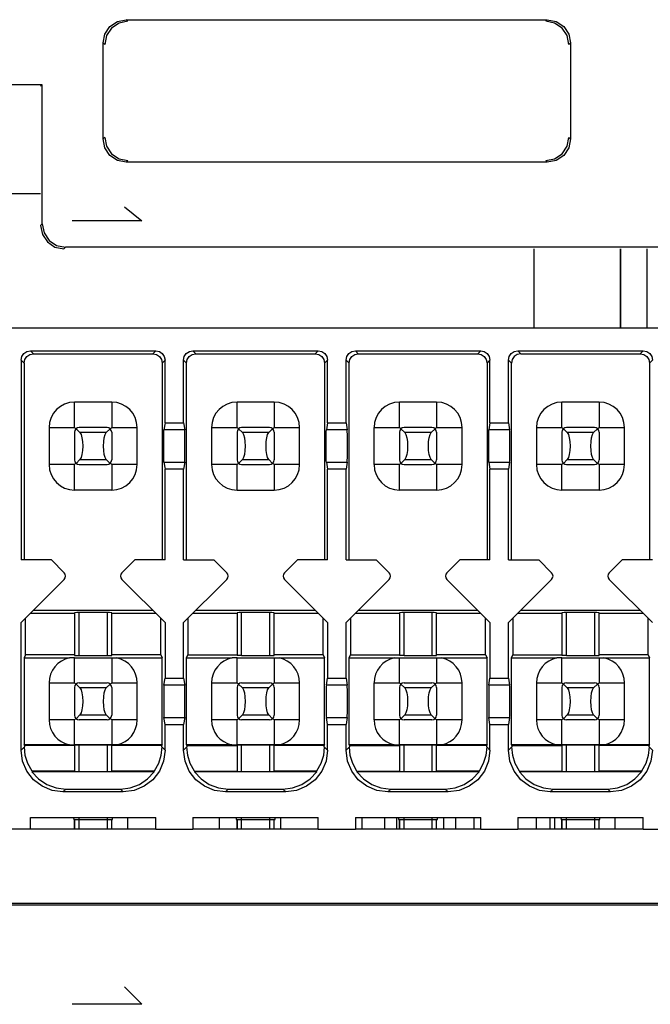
# Model space of a CAD drawing. Extents: x 0 to 1680, y 0 to 1188.
# Tile 38 of 53: x 1290 to 1304, y 1066 to 1088. Entities that reach past the tile are written whole.
import ezdxf

# ---------------------------------------------------------------- set-up
doc = ezdxf.new("R2010")
doc.units = 0
doc.header["$LTSCALE"] = 92.4
doc.layers.get('0').update_dxf_attribs({"linetype": 'CONTINUOUS'})
for name, color, linetype in [('02___PRT_ALL_AXES', 7, 'CONTINUOUS'), ('03___PRT_ALL_CURVES', 7, 'CONTINUOUS'), ('06__ASM_ALL_SURFS', 7, 'CONTINUOUS'), ('ALL_AXIS', 7, 'CONTINUOUS'), ('ALL_FEATURES', 7, 'CONTINUOUS')]:
    doc.layers.add(name, color=color, linetype=linetype)

msp = doc.modelspace()

# ---------------------------------------------------------------- linework, layer by layer
at = {"color": 7, "linetype": 'CONTINUOUS'}
for p, q in [((1291.146, 1070.324), (1291.146, 1070.124)), ((1291.946, 1070.124), (1291.946, 1070.324)), ((1292.296, 1070.124), (1292.296, 1070.374)), ((1294.266, 1070.124), (1294.266, 1070.374)), ((1294.646, 1070.324), (1294.646, 1070.124)), ((1295.446, 1070.124), (1295.446, 1070.324)), ((1295.588, 1070.124), (1295.588, 1070.374)), ((1297.345, 1070.124), (1297.345, 1070.374)), ((1297.834, 1070.124), (1297.834, 1070.374)), ((1298.088, 1070.124), (1298.088, 1070.374)), ((1298.146, 1070.324), (1298.146, 1070.124)), ((1298.946, 1070.124), (1298.946, 1070.324)), ((1299.104, 1070.124), (1299.104, 1070.374)), ((1299.358, 1070.124), (1299.358, 1070.374)), ((1299.758, 1070.124), (1299.758, 1070.374)), ((1301.1, 1070.124), (1301.1, 1070.374)), ((1301.396, 1070.124), (1301.396, 1070.374)), ((1301.496, 1070.124), (1301.496, 1070.374)), ((1301.646, 1070.324), (1301.646, 1070.124)), ((1302.446, 1070.124), (1302.446, 1070.324)), ((1302.796, 1070.124), (1302.796, 1070.374))]:
    msp.add_line(p, q, dxfattribs=at)
at = {"color": 9, "linetype": 'CONTINUOUS'}
for p, q in [((1291.246, 1070.124), (1291.246, 1070.324)), ((1291.846, 1070.324), (1291.846, 1070.124)), ((1294.746, 1070.124), (1294.746, 1070.324)), ((1295.346, 1070.324), (1295.346, 1070.124)), ((1298.246, 1070.124), (1298.246, 1070.324)), ((1298.846, 1070.324), (1298.846, 1070.124)), ((1301.746, 1070.124), (1301.746, 1070.324)), ((1302.346, 1070.324), (1302.346, 1070.124))]:
    msp.add_line(p, q, dxfattribs=at)
at = {"layer": '02___PRT_ALL_AXES', "color": 7, "linetype": 'CONTINUOUS'}
for p, q in [((1292.896, 1070.124), (1290.196, 1070.124)), ((1296.396, 1070.124), (1293.696, 1070.124)), ((1299.896, 1070.124), (1297.196, 1070.124)), ((1303.396, 1070.124), (1300.696, 1070.124))]:
    msp.add_line(p, q, dxfattribs=at)
at = {"layer": '03___PRT_ALL_CURVES', "color": 4, "linetype": 'CONTINUOUS'}
for p, q in [((1292.221, 1083.524), (1292.596, 1083.224)), ((1292.596, 1083.224), (1291.096, 1083.224)), ((1292.221, 1066.724), (1292.596, 1066.349)), ((1292.596, 1066.349), (1291.096, 1066.349))]:
    msp.add_line(p, q, dxfattribs=at)
at = {"layer": '06__ASM_ALL_SURFS', "color": 7, "linetype": 'CONTINUOUS'}
msp.add_line((1290.415, 1083.808), (1285.415, 1083.808), dxfattribs=at)
at = {"layer": 'ALL_AXIS', "color": 7, "linetype": 'CONTINUOUS'}
msp.add_line((1302.91, 1082.624), (1302.91, 1080.924), dxfattribs=at)
at = {"layer": 'ALL_FEATURES', "color": 9, "linetype": 'CONTINUOUS'}
for p, q in [((1292.296, 1087.524), (1292.261, 1087.559)), ((1301.296, 1087.524), (1301.331, 1087.559)), ((1291.796, 1087.024), (1291.761, 1087.059)), ((1301.796, 1087.024), (1301.831, 1087.059)), ((1291.796, 1085.024), (1291.761, 1084.989)), ((1301.796, 1085.024), (1301.831, 1084.989)), ((1292.296, 1084.524), (1292.261, 1084.489)), ((1301.296, 1084.524), (1301.331, 1084.489)), ((1290.415, 1083.124), (1290.45, 1083.159)), ((1290.915, 1082.624), (1290.95, 1082.659)), ((1290.059, 1080.161), (1289.996, 1080.224)), ((1290.196, 1080.424), (1290.259, 1080.361)), ((1292.833, 1080.361), (1292.896, 1080.424)), ((1293.096, 1080.224), (1293.033, 1080.161)), ((1293.559, 1080.161), (1293.496, 1080.224)), ((1293.696, 1080.424), (1293.759, 1080.361)), ((1296.333, 1080.361), (1296.396, 1080.424)), ((1296.596, 1080.224), (1296.533, 1080.161)), ((1297.059, 1080.161), (1296.996, 1080.224)), ((1297.196, 1080.424), (1297.259, 1080.361)), ((1299.833, 1080.361), (1299.896, 1080.424)), ((1300.096, 1080.224), (1300.033, 1080.161)), ((1300.559, 1080.161), (1300.496, 1080.224)), ((1300.696, 1080.424), (1300.759, 1080.361)), ((1303.333, 1080.361), (1303.396, 1080.424)), ((1303.596, 1080.224), (1303.533, 1080.161)), ((1291.146, 1078.774), (1291.146, 1079.322)), ((1291.946, 1079.322), (1291.946, 1078.774)), ((1294.646, 1078.774), (1294.646, 1079.322)), ((1295.446, 1079.322), (1295.446, 1078.774)), ((1298.146, 1078.774), (1298.146, 1079.322)), ((1298.946, 1079.322), (1298.946, 1078.774)), ((1301.646, 1078.774), (1301.646, 1079.322)), ((1302.446, 1079.322), (1302.446, 1078.774)), ((1290.597, 1078.774), (1291.146, 1078.774)), ((1291.946, 1078.774), (1292.494, 1078.774)), ((1294.097, 1078.774), (1294.646, 1078.774)), ((1295.446, 1078.774), (1295.994, 1078.774)), ((1297.597, 1078.774), (1298.146, 1078.774)), ((1298.946, 1078.774), (1299.494, 1078.774)), ((1301.097, 1078.774), (1301.646, 1078.774)), ((1302.446, 1078.774), (1302.994, 1078.774)), ((1291.83, 1078.664), (1291.261, 1078.664)), ((1293.52, 1078.723), (1293.071, 1078.723)), ((1295.33, 1078.664), (1294.761, 1078.664)), ((1297.02, 1078.723), (1296.571, 1078.723)), ((1298.83, 1078.664), (1298.261, 1078.664)), ((1300.52, 1078.723), (1300.071, 1078.723)), ((1302.33, 1078.664), (1301.761, 1078.664)), ((1291.146, 1077.974), (1290.597, 1077.974)), ((1291.146, 1077.425), (1291.146, 1077.974)), ((1291.261, 1078.084), (1291.83, 1078.084)), ((1291.946, 1077.974), (1291.946, 1077.425)), ((1292.494, 1077.974), (1291.946, 1077.974)), ((1293.071, 1078.024), (1293.52, 1078.024)), ((1294.646, 1077.974), (1294.097, 1077.974)), ((1294.646, 1077.425), (1294.646, 1077.974)), ((1294.761, 1078.084), (1295.33, 1078.084)), ((1295.446, 1077.974), (1295.446, 1077.425)), ((1295.994, 1077.974), (1295.446, 1077.974)), ((1296.571, 1078.024), (1297.02, 1078.024)), ((1298.146, 1077.974), (1297.597, 1077.974)), ((1298.146, 1077.425), (1298.146, 1077.974)), ((1298.261, 1078.084), (1298.83, 1078.084)), ((1298.946, 1077.974), (1298.946, 1077.425)), ((1299.494, 1077.974), (1298.946, 1077.974)), ((1300.071, 1078.024), (1300.52, 1078.024)), ((1301.646, 1077.974), (1301.097, 1077.974)), ((1301.646, 1077.425), (1301.646, 1077.974)), ((1301.761, 1078.084), (1302.33, 1078.084)), ((1302.446, 1077.974), (1302.446, 1077.425)), ((1302.994, 1077.974), (1302.446, 1077.974)), ((1291.246, 1073.862), (1291.246, 1074.786)), ((1291.846, 1074.786), (1291.846, 1073.862)), ((1294.746, 1073.862), (1294.746, 1074.786)), ((1295.346, 1074.786), (1295.346, 1073.862)), ((1298.246, 1073.862), (1298.246, 1074.786)), ((1298.846, 1074.786), (1298.846, 1073.862)), ((1301.746, 1073.862), (1301.746, 1074.786)), ((1302.346, 1074.786), (1302.346, 1073.862)), ((1291.146, 1073.274), (1291.146, 1073.812)), ((1291.946, 1073.812), (1291.946, 1073.274)), ((1294.646, 1073.274), (1294.646, 1073.812)), ((1295.446, 1073.812), (1295.446, 1073.274)), ((1298.146, 1073.274), (1298.146, 1073.812)), ((1298.946, 1073.812), (1298.946, 1073.274)), ((1301.646, 1073.274), (1301.646, 1073.812)), ((1302.446, 1073.812), (1302.446, 1073.274)), ((1290.597, 1073.274), (1291.146, 1073.274)), ((1291.946, 1073.274), (1292.494, 1073.274)), ((1293.52, 1073.223), (1293.071, 1073.223)), ((1294.097, 1073.274), (1294.646, 1073.274)), ((1295.446, 1073.274), (1295.994, 1073.274)), ((1297.02, 1073.223), (1296.571, 1073.223)), ((1297.597, 1073.274), (1298.146, 1073.274)), ((1298.946, 1073.274), (1299.494, 1073.274)), ((1300.52, 1073.223), (1300.071, 1073.223)), ((1301.097, 1073.274), (1301.646, 1073.274)), ((1302.446, 1073.274), (1302.994, 1073.274)), ((1291.83, 1073.164), (1291.261, 1073.164)), ((1295.33, 1073.164), (1294.761, 1073.164)), ((1298.83, 1073.164), (1298.261, 1073.164)), ((1302.33, 1073.164), (1301.761, 1073.164)), ((1291.146, 1072.474), (1290.597, 1072.474)), ((1291.146, 1071.937), (1291.146, 1072.474)), ((1291.261, 1072.584), (1291.83, 1072.584)), ((1291.946, 1072.474), (1291.946, 1071.937)), ((1292.494, 1072.474), (1291.946, 1072.474)), ((1293.071, 1072.524), (1293.52, 1072.524)), ((1294.646, 1072.474), (1294.097, 1072.474)), ((1294.646, 1071.937), (1294.646, 1072.474)), ((1294.761, 1072.584), (1295.33, 1072.584)), ((1295.446, 1072.474), (1295.446, 1071.937)), ((1295.994, 1072.474), (1295.446, 1072.474)), ((1296.571, 1072.524), (1297.02, 1072.524)), ((1298.146, 1072.474), (1297.597, 1072.474)), ((1298.146, 1071.937), (1298.146, 1072.474)), ((1298.261, 1072.584), (1298.83, 1072.584)), ((1298.946, 1072.474), (1298.946, 1071.937)), ((1299.494, 1072.474), (1298.946, 1072.474)), ((1300.071, 1072.524), (1300.52, 1072.524)), ((1301.646, 1072.474), (1301.097, 1072.474)), ((1301.646, 1071.937), (1301.646, 1072.474)), ((1301.761, 1072.584), (1302.33, 1072.584)), ((1302.446, 1072.474), (1302.446, 1071.937)), ((1302.994, 1072.474), (1302.446, 1072.474)), ((1289.996, 1071.824), (1290.066, 1071.894)), ((1291.246, 1071.367), (1291.246, 1071.931)), ((1291.846, 1071.931), (1291.846, 1071.367)), ((1293.026, 1071.894), (1293.096, 1071.824)), ((1293.496, 1071.824), (1293.566, 1071.894)), ((1294.746, 1071.367), (1294.746, 1071.931)), ((1295.346, 1071.931), (1295.346, 1071.367)), ((1296.526, 1071.894), (1296.596, 1071.824)), ((1296.996, 1071.824), (1297.066, 1071.894)), ((1298.246, 1071.367), (1298.246, 1071.931)), ((1298.846, 1071.931), (1298.846, 1071.367)), ((1300.026, 1071.894), (1300.096, 1071.824)), ((1300.496, 1071.824), (1300.566, 1071.894)), ((1301.746, 1071.367), (1301.746, 1071.931)), ((1302.346, 1071.931), (1302.346, 1071.367)), ((1303.526, 1071.894), (1303.596, 1071.824)), ((1290.958, 1070.986), (1290.896, 1070.924)), ((1292.196, 1070.924), (1292.134, 1070.986)), ((1294.458, 1070.986), (1294.396, 1070.924)), ((1295.696, 1070.924), (1295.634, 1070.986)), ((1297.958, 1070.986), (1297.896, 1070.924)), ((1299.196, 1070.924), (1299.134, 1070.986)), ((1301.458, 1070.986), (1301.396, 1070.924)), ((1302.696, 1070.924), (1302.634, 1070.986)), ((1291.246, 1070.324), (1291.246, 1070.374)), ((1291.846, 1070.374), (1291.846, 1070.324)), ((1294.746, 1070.324), (1294.746, 1070.374)), ((1295.346, 1070.374), (1295.346, 1070.324)), ((1298.246, 1070.324), (1298.246, 1070.374)), ((1298.846, 1070.374), (1298.846, 1070.324)), ((1301.746, 1070.324), (1301.746, 1070.374)), ((1302.346, 1070.374), (1302.346, 1070.324))]:
    msp.add_line(p, q, dxfattribs=at)
at = {"layer": 'ALL_FEATURES', "color": 7, "linetype": 'CONTINUOUS'}
for p, q in [((1292.261, 1087.559), (1301.331, 1087.559)), ((1291.761, 1084.989), (1291.761, 1087.059)), ((1301.831, 1087.059), (1301.831, 1084.989)), ((1290.45, 1086.159), (1285.38, 1086.159)), ((1290.45, 1086.159), (1290.415, 1086.124)), ((1290.45, 1083.159), (1290.45, 1086.159)), ((1301.331, 1084.489), (1292.261, 1084.489)), ((1341.38, 1082.659), (1290.95, 1082.659)), ((1301.046, 1080.924), (1301.046, 1082.624)), ((1302.91, 1080.924), (1302.91, 1082.624)), ((1303.486, 1080.924), (1303.486, 1082.624)), ((1286.296, 1080.924), (1345.796, 1080.924)), ((1289.996, 1080.224), (1289.996, 1075.924)), ((1290.196, 1080.424), (1292.896, 1080.424)), ((1290.259, 1080.361), (1292.833, 1080.361)), ((1293.096, 1078.874), (1293.096, 1080.224)), ((1293.496, 1078.874), (1293.496, 1080.224)), ((1293.696, 1080.424), (1296.396, 1080.424)), ((1293.759, 1080.361), (1296.333, 1080.361)), ((1296.596, 1078.874), (1296.596, 1080.224)), ((1296.996, 1078.874), (1296.996, 1080.224)), ((1297.196, 1080.424), (1299.896, 1080.424)), ((1297.259, 1080.361), (1299.833, 1080.361)), ((1300.096, 1078.874), (1300.096, 1080.224)), ((1300.496, 1078.874), (1300.496, 1080.224)), ((1300.696, 1080.424), (1303.396, 1080.424)), ((1300.759, 1080.361), (1303.333, 1080.361)), ((1290.059, 1080.161), (1290.059, 1075.924)), ((1293.033, 1080.161), (1293.033, 1075.924)), ((1293.559, 1075.924), (1293.559, 1080.161)), ((1296.533, 1080.161), (1296.533, 1075.924)), ((1297.059, 1075.924), (1297.059, 1080.161)), ((1300.033, 1080.161), (1300.033, 1075.924)), ((1300.559, 1075.924), (1300.559, 1080.161)), ((1303.533, 1080.161), (1303.533, 1075.924)), ((1291.946, 1079.322), (1291.146, 1079.322)), ((1295.446, 1079.322), (1294.646, 1079.322)), ((1298.946, 1079.322), (1298.146, 1079.322)), ((1302.446, 1079.322), (1301.646, 1079.322)), ((1290.597, 1078.774), (1290.597, 1077.974)), ((1291.175, 1078.745), (1291.146, 1078.774)), ((1291.178, 1078.747), (1291.261, 1078.664)), ((1291.846, 1078.774), (1291.246, 1078.774)), ((1291.914, 1078.747), (1291.83, 1078.664)), ((1291.917, 1078.745), (1291.946, 1078.774)), ((1292.494, 1077.974), (1292.494, 1078.774)), ((1293.096, 1078.874), (1293.071, 1078.723)), ((1293.096, 1078.874), (1293.496, 1078.874)), ((1293.496, 1078.874), (1293.52, 1078.723)), ((1294.097, 1078.774), (1294.097, 1077.974)), ((1294.675, 1078.745), (1294.646, 1078.774)), ((1294.678, 1078.747), (1294.761, 1078.664)), ((1295.346, 1078.774), (1294.746, 1078.774)), ((1295.414, 1078.747), (1295.33, 1078.664)), ((1295.417, 1078.745), (1295.446, 1078.774)), ((1295.994, 1077.974), (1295.994, 1078.774)), ((1296.596, 1078.874), (1296.571, 1078.723)), ((1296.596, 1078.874), (1296.996, 1078.874)), ((1296.996, 1078.874), (1297.02, 1078.723)), ((1297.597, 1078.774), (1297.597, 1077.974)), ((1298.175, 1078.745), (1298.146, 1078.774)), ((1298.178, 1078.747), (1298.261, 1078.664)), ((1298.846, 1078.774), (1298.246, 1078.774)), ((1298.914, 1078.747), (1298.83, 1078.664)), ((1298.917, 1078.745), (1298.946, 1078.774)), ((1299.494, 1077.974), (1299.494, 1078.774)), ((1300.096, 1078.874), (1300.071, 1078.723)), ((1300.096, 1078.874), (1300.496, 1078.874)), ((1300.496, 1078.874), (1300.52, 1078.723)), ((1301.097, 1078.774), (1301.097, 1077.974)), ((1301.675, 1078.745), (1301.646, 1078.774)), ((1301.678, 1078.747), (1301.761, 1078.664)), ((1302.346, 1078.774), (1301.746, 1078.774)), ((1302.414, 1078.747), (1302.33, 1078.664)), ((1302.417, 1078.745), (1302.446, 1078.774)), ((1302.994, 1077.974), (1302.994, 1078.774)), ((1291.146, 1078.674), (1291.146, 1078.074)), ((1291.946, 1078.674), (1291.946, 1078.074)), ((1294.646, 1078.674), (1294.646, 1078.074)), ((1295.446, 1078.674), (1295.446, 1078.074)), ((1298.146, 1078.674), (1298.146, 1078.074)), ((1298.946, 1078.674), (1298.946, 1078.074)), ((1301.646, 1078.674), (1301.646, 1078.074)), ((1302.446, 1078.674), (1302.446, 1078.074)), ((1291.146, 1077.974), (1291.175, 1078.003)), ((1291.261, 1078.084), (1291.178, 1078.001)), ((1291.246, 1077.974), (1291.846, 1077.974)), ((1291.914, 1078.001), (1291.83, 1078.084)), ((1291.946, 1077.974), (1291.917, 1078.003)), ((1293.071, 1078.024), (1293.096, 1077.874)), ((1293.52, 1078.024), (1293.496, 1077.874)), ((1294.646, 1077.974), (1294.675, 1078.003)), ((1294.761, 1078.084), (1294.678, 1078.001)), ((1294.746, 1077.974), (1295.346, 1077.974)), ((1295.414, 1078.001), (1295.33, 1078.084)), ((1295.446, 1077.974), (1295.417, 1078.003)), ((1296.571, 1078.024), (1296.596, 1077.874)), ((1297.02, 1078.024), (1296.996, 1077.874)), ((1298.146, 1077.974), (1298.175, 1078.003)), ((1298.261, 1078.084), (1298.178, 1078.001)), ((1298.246, 1077.974), (1298.846, 1077.974)), ((1298.914, 1078.001), (1298.83, 1078.084)), ((1298.946, 1077.974), (1298.917, 1078.003)), ((1300.071, 1078.024), (1300.096, 1077.874)), ((1300.52, 1078.024), (1300.496, 1077.874)), ((1301.646, 1077.974), (1301.675, 1078.003)), ((1301.761, 1078.084), (1301.678, 1078.001)), ((1301.746, 1077.974), (1302.346, 1077.974)), ((1302.414, 1078.001), (1302.33, 1078.084)), ((1302.446, 1077.974), (1302.417, 1078.003)), ((1293.096, 1075.924), (1293.096, 1077.874)), ((1293.496, 1077.874), (1293.096, 1077.874)), ((1293.496, 1075.924), (1293.496, 1077.874)), ((1296.596, 1075.924), (1296.596, 1077.874)), ((1296.996, 1077.874), (1296.596, 1077.874)), ((1296.996, 1075.924), (1296.996, 1077.874)), ((1300.096, 1075.924), (1300.096, 1077.874)), ((1300.496, 1077.874), (1300.096, 1077.874)), ((1300.496, 1075.924), (1300.496, 1077.874)), ((1291.946, 1077.425), (1291.146, 1077.425)), ((1294.646, 1077.425), (1295.446, 1077.425)), ((1298.946, 1077.425), (1298.146, 1077.425)), ((1302.446, 1077.425), (1301.646, 1077.425)), ((1290.646, 1075.924), (1289.996, 1075.924)), ((1290.925, 1075.645), (1290.646, 1075.924)), ((1292.446, 1075.924), (1292.167, 1075.645)), ((1293.096, 1075.924), (1292.446, 1075.924)), ((1293.496, 1075.924), (1294.146, 1075.924)), ((1294.425, 1075.645), (1294.146, 1075.924)), ((1295.946, 1075.924), (1295.667, 1075.645)), ((1296.596, 1075.924), (1295.946, 1075.924)), ((1296.996, 1075.924), (1297.646, 1075.924)), ((1297.925, 1075.645), (1297.646, 1075.924)), ((1299.446, 1075.924), (1299.167, 1075.645)), ((1300.096, 1075.924), (1299.446, 1075.924)), ((1300.496, 1075.924), (1301.146, 1075.924)), ((1301.425, 1075.645), (1301.146, 1075.924)), ((1302.946, 1075.924), (1302.667, 1075.645)), ((1303.596, 1075.924), (1302.946, 1075.924)), ((1289.996, 1074.574), (1290.925, 1075.503)), ((1292.167, 1075.503), (1293.096, 1074.574)), ((1293.496, 1074.574), (1294.425, 1075.503)), ((1295.667, 1075.503), (1296.596, 1074.574)), ((1296.996, 1074.574), (1297.925, 1075.503)), ((1299.167, 1075.503), (1300.096, 1074.574)), ((1300.496, 1074.574), (1301.425, 1075.503)), ((1302.667, 1075.503), (1303.596, 1074.574)), ((1290.196, 1074.774), (1291.146, 1074.774)), ((1290.258, 1074.836), (1292.834, 1074.836)), ((1291.146, 1074.784), (1291.146, 1073.863)), ((1291.846, 1074.786), (1291.246, 1074.786)), ((1291.946, 1073.863), (1291.946, 1074.784)), ((1291.946, 1074.774), (1292.896, 1074.774)), ((1293.696, 1074.774), (1294.646, 1074.774)), ((1293.758, 1074.836), (1296.334, 1074.836)), ((1294.646, 1074.784), (1294.646, 1073.863)), ((1295.346, 1074.786), (1294.746, 1074.786)), ((1295.446, 1073.863), (1295.446, 1074.784)), ((1295.446, 1074.774), (1296.396, 1074.774)), ((1297.196, 1074.774), (1298.146, 1074.774)), ((1297.258, 1074.836), (1299.834, 1074.836)), ((1298.146, 1074.784), (1298.146, 1073.863)), ((1298.846, 1074.786), (1298.246, 1074.786)), ((1298.946, 1073.863), (1298.946, 1074.784)), ((1298.946, 1074.774), (1299.896, 1074.774)), ((1300.696, 1074.774), (1301.646, 1074.774)), ((1300.758, 1074.836), (1303.334, 1074.836)), ((1301.646, 1074.784), (1301.646, 1073.863)), ((1302.346, 1074.786), (1301.746, 1074.786)), ((1302.446, 1073.863), (1302.446, 1074.784)), ((1302.446, 1074.774), (1303.396, 1074.774)), ((1289.996, 1071.824), (1289.996, 1074.574)), ((1290.09, 1073.874), (1290.09, 1074.668)), ((1293.002, 1073.874), (1293.002, 1074.668)), ((1293.096, 1074.574), (1293.096, 1073.374)), ((1293.496, 1073.374), (1293.496, 1074.574)), ((1293.59, 1074.668), (1293.59, 1073.874)), ((1296.502, 1073.874), (1296.502, 1074.668)), ((1296.596, 1074.574), (1296.596, 1073.374)), ((1296.996, 1073.374), (1296.996, 1074.574)), ((1297.09, 1074.668), (1297.09, 1073.874)), ((1300.002, 1073.874), (1300.002, 1074.668)), ((1300.096, 1074.574), (1300.096, 1073.374)), ((1300.496, 1073.374), (1300.496, 1074.574)), ((1300.59, 1074.668), (1300.59, 1073.874)), ((1303.502, 1073.874), (1303.502, 1074.668)), ((1290.09, 1073.874), (1290.059, 1073.812)), ((1291.146, 1073.874), (1290.09, 1073.874)), ((1291.246, 1073.862), (1291.846, 1073.862)), ((1293.002, 1073.874), (1291.946, 1073.874)), ((1293.002, 1073.874), (1293.033, 1073.812)), ((1293.559, 1073.812), (1293.59, 1073.874)), ((1293.59, 1073.874), (1294.646, 1073.874)), ((1294.746, 1073.862), (1295.346, 1073.862)), ((1296.502, 1073.874), (1295.446, 1073.874)), ((1296.502, 1073.874), (1296.533, 1073.812)), ((1297.059, 1073.812), (1297.09, 1073.874)), ((1297.09, 1073.874), (1298.146, 1073.874)), ((1298.246, 1073.862), (1298.846, 1073.862)), ((1300.002, 1073.874), (1298.946, 1073.874)), ((1300.002, 1073.874), (1300.033, 1073.812)), ((1300.559, 1073.812), (1300.59, 1073.874)), ((1300.59, 1073.874), (1301.646, 1073.874)), ((1301.746, 1073.862), (1302.346, 1073.862)), ((1303.502, 1073.874), (1302.446, 1073.874)), ((1303.502, 1073.874), (1303.533, 1073.812)), ((1290.059, 1073.812), (1290.059, 1071.937)), ((1290.059, 1073.812), (1291.039, 1073.812)), ((1291.146, 1073.812), (1291.039, 1073.812)), ((1291.146, 1073.812), (1291.946, 1073.812)), ((1291.946, 1073.812), (1292.052, 1073.812)), ((1292.052, 1073.812), (1293.033, 1073.812)), ((1293.033, 1071.937), (1293.033, 1073.812)), ((1293.559, 1071.937), (1293.559, 1073.812)), ((1293.559, 1073.812), (1294.539, 1073.812)), ((1294.646, 1073.812), (1294.539, 1073.812)), ((1294.646, 1073.812), (1295.446, 1073.812)), ((1295.446, 1073.812), (1295.552, 1073.812)), ((1295.552, 1073.812), (1296.533, 1073.812)), ((1296.533, 1071.937), (1296.533, 1073.812)), ((1297.059, 1071.937), (1297.059, 1073.812)), ((1297.059, 1073.812), (1298.039, 1073.812)), ((1298.039, 1073.812), (1298.146, 1073.812)), ((1298.146, 1073.812), (1298.946, 1073.812)), ((1298.946, 1073.812), (1299.052, 1073.812)), ((1299.052, 1073.812), (1300.033, 1073.812)), ((1300.033, 1071.937), (1300.033, 1073.812)), ((1300.559, 1071.937), (1300.559, 1073.812)), ((1300.559, 1073.812), (1301.539, 1073.812)), ((1301.646, 1073.812), (1301.539, 1073.812)), ((1301.646, 1073.812), (1302.446, 1073.812)), ((1302.446, 1073.812), (1302.552, 1073.812)), ((1302.552, 1073.812), (1303.533, 1073.812)), ((1303.533, 1071.937), (1303.533, 1073.812)), ((1290.597, 1073.274), (1290.597, 1072.474)), ((1291.175, 1073.245), (1291.146, 1073.274)), ((1291.178, 1073.247), (1291.261, 1073.164)), ((1291.246, 1073.274), (1291.846, 1073.274)), ((1291.914, 1073.247), (1291.83, 1073.164)), ((1291.917, 1073.245), (1291.946, 1073.274)), ((1292.494, 1072.474), (1292.494, 1073.274)), ((1293.071, 1073.223), (1293.096, 1073.374)), ((1293.096, 1073.374), (1293.496, 1073.374)), ((1293.496, 1073.374), (1293.52, 1073.223)), ((1294.097, 1073.274), (1294.097, 1072.474)), ((1294.646, 1073.274), (1294.675, 1073.245)), ((1294.678, 1073.247), (1294.761, 1073.164)), ((1294.746, 1073.274), (1295.346, 1073.274)), ((1295.414, 1073.247), (1295.33, 1073.164)), ((1295.417, 1073.245), (1295.446, 1073.274)), ((1295.994, 1072.474), (1295.994, 1073.274)), ((1296.571, 1073.223), (1296.596, 1073.374)), ((1296.596, 1073.374), (1296.996, 1073.374)), ((1296.996, 1073.374), (1297.02, 1073.223)), ((1297.597, 1073.274), (1297.597, 1072.474)), ((1298.146, 1073.274), (1298.175, 1073.245)), ((1298.178, 1073.247), (1298.261, 1073.164)), ((1298.246, 1073.274), (1298.846, 1073.274)), ((1298.914, 1073.247), (1298.83, 1073.164)), ((1298.917, 1073.245), (1298.946, 1073.274)), ((1299.494, 1072.474), (1299.494, 1073.274)), ((1300.071, 1073.223), (1300.096, 1073.374)), ((1300.096, 1073.374), (1300.496, 1073.374)), ((1300.496, 1073.374), (1300.52, 1073.223)), ((1301.097, 1073.274), (1301.097, 1072.474)), ((1301.646, 1073.274), (1301.675, 1073.245)), ((1301.678, 1073.247), (1301.761, 1073.164)), ((1301.746, 1073.274), (1302.346, 1073.274)), ((1302.414, 1073.247), (1302.33, 1073.164)), ((1302.417, 1073.245), (1302.446, 1073.274)), ((1302.994, 1072.474), (1302.994, 1073.274)), ((1291.146, 1073.174), (1291.146, 1072.574)), ((1291.946, 1073.174), (1291.946, 1072.574)), ((1294.646, 1073.174), (1294.646, 1072.574)), ((1295.446, 1073.174), (1295.446, 1072.574)), ((1298.146, 1073.174), (1298.146, 1072.574)), ((1298.946, 1073.174), (1298.946, 1072.574)), ((1301.646, 1073.174), (1301.646, 1072.574)), ((1302.446, 1073.174), (1302.446, 1072.574)), ((1291.146, 1072.474), (1291.175, 1072.503)), ((1291.261, 1072.584), (1291.178, 1072.501)), ((1291.846, 1072.474), (1291.246, 1072.474)), ((1291.914, 1072.501), (1291.83, 1072.584)), ((1291.917, 1072.503), (1291.946, 1072.474)), ((1293.096, 1072.374), (1293.071, 1072.524)), ((1293.096, 1071.824), (1293.096, 1072.374)), ((1293.096, 1072.374), (1293.496, 1072.374)), ((1293.52, 1072.524), (1293.496, 1072.374)), ((1293.496, 1071.824), (1293.496, 1072.374)), ((1294.646, 1072.474), (1294.675, 1072.503)), ((1294.761, 1072.584), (1294.678, 1072.501)), ((1295.346, 1072.474), (1294.746, 1072.474)), ((1295.414, 1072.501), (1295.33, 1072.584)), ((1295.417, 1072.503), (1295.446, 1072.474)), ((1296.596, 1072.374), (1296.571, 1072.524)), ((1296.596, 1071.824), (1296.596, 1072.374)), ((1296.596, 1072.374), (1296.996, 1072.374)), ((1297.02, 1072.524), (1296.996, 1072.374)), ((1296.996, 1071.824), (1296.996, 1072.374)), ((1298.146, 1072.474), (1298.175, 1072.503)), ((1298.261, 1072.584), (1298.178, 1072.501)), ((1298.846, 1072.474), (1298.246, 1072.474)), ((1298.914, 1072.501), (1298.83, 1072.584)), ((1298.917, 1072.503), (1298.946, 1072.474)), ((1300.096, 1072.374), (1300.071, 1072.524)), ((1300.096, 1071.824), (1300.096, 1072.374)), ((1300.096, 1072.374), (1300.496, 1072.374)), ((1300.52, 1072.524), (1300.496, 1072.374)), ((1300.496, 1071.824), (1300.496, 1072.374)), ((1301.646, 1072.474), (1301.675, 1072.503)), ((1301.761, 1072.584), (1301.678, 1072.501)), ((1302.346, 1072.474), (1301.746, 1072.474)), ((1302.414, 1072.501), (1302.33, 1072.584)), ((1302.417, 1072.503), (1302.446, 1072.474)), ((1290.066, 1071.924), (1290.059, 1071.937)), ((1291.034, 1071.937), (1290.059, 1071.937)), ((1290.066, 1071.924), (1290.066, 1071.894)), ((1291.146, 1071.924), (1290.066, 1071.924)), ((1291.034, 1071.937), (1291.146, 1071.937)), ((1291.946, 1071.937), (1291.146, 1071.937)), ((1291.146, 1071.929), (1291.146, 1071.369)), ((1291.846, 1071.931), (1291.246, 1071.931)), ((1292.058, 1071.937), (1291.946, 1071.937)), ((1291.946, 1071.369), (1291.946, 1071.929)), ((1293.026, 1071.924), (1291.946, 1071.924)), ((1293.033, 1071.937), (1292.058, 1071.937)), ((1293.033, 1071.937), (1293.026, 1071.924)), ((1293.026, 1071.894), (1293.026, 1071.924)), ((1293.566, 1071.924), (1293.559, 1071.937)), ((1294.534, 1071.937), (1293.559, 1071.937)), ((1293.566, 1071.924), (1293.566, 1071.894)), ((1293.566, 1071.924), (1294.646, 1071.924)), ((1294.534, 1071.937), (1294.646, 1071.937)), ((1295.446, 1071.937), (1294.646, 1071.937)), ((1294.646, 1071.929), (1294.646, 1071.369)), ((1295.346, 1071.931), (1294.746, 1071.931)), ((1295.558, 1071.937), (1295.446, 1071.937)), ((1295.446, 1071.369), (1295.446, 1071.929)), ((1296.526, 1071.924), (1295.446, 1071.924)), ((1296.533, 1071.937), (1295.558, 1071.937)), ((1296.533, 1071.937), (1296.526, 1071.924)), ((1296.526, 1071.894), (1296.526, 1071.924)), ((1297.066, 1071.924), (1297.059, 1071.937)), ((1298.034, 1071.937), (1297.059, 1071.937)), ((1297.066, 1071.924), (1297.066, 1071.894)), ((1297.066, 1071.924), (1298.146, 1071.924)), ((1298.034, 1071.937), (1298.146, 1071.937)), ((1298.946, 1071.937), (1298.146, 1071.937)), ((1298.146, 1071.929), (1298.146, 1071.369)), ((1298.846, 1071.931), (1298.246, 1071.931)), ((1299.058, 1071.937), (1298.946, 1071.937)), ((1298.946, 1071.369), (1298.946, 1071.929)), ((1300.026, 1071.924), (1298.946, 1071.924)), ((1300.033, 1071.937), (1299.058, 1071.937)), ((1300.033, 1071.937), (1300.026, 1071.924)), ((1300.026, 1071.894), (1300.026, 1071.924)), ((1300.566, 1071.924), (1300.559, 1071.937)), ((1301.534, 1071.937), (1300.559, 1071.937)), ((1300.566, 1071.924), (1300.566, 1071.894)), ((1300.566, 1071.924), (1301.646, 1071.924)), ((1301.646, 1071.937), (1301.534, 1071.937)), ((1302.446, 1071.937), (1301.646, 1071.937)), ((1301.646, 1071.929), (1301.646, 1071.369)), ((1302.346, 1071.931), (1301.746, 1071.931)), ((1302.558, 1071.937), (1302.446, 1071.937)), ((1302.446, 1071.369), (1302.446, 1071.929)), ((1303.526, 1071.924), (1302.446, 1071.924)), ((1303.533, 1071.937), (1302.558, 1071.937)), ((1303.533, 1071.937), (1303.526, 1071.924)), ((1303.526, 1071.894), (1303.526, 1071.924)), ((1292.863, 1071.358), (1290.229, 1071.358)), ((1290.23, 1071.374), (1290.23, 1071.358)), ((1291.146, 1071.374), (1290.23, 1071.374)), ((1291.246, 1071.367), (1291.846, 1071.367)), ((1292.861, 1071.374), (1291.946, 1071.374)), ((1292.863, 1071.358), (1292.861, 1071.374)), ((1296.363, 1071.358), (1293.729, 1071.358)), ((1293.73, 1071.374), (1293.73, 1071.358)), ((1293.731, 1071.374), (1294.646, 1071.374)), ((1294.746, 1071.367), (1295.346, 1071.367)), ((1296.361, 1071.374), (1295.446, 1071.374)), ((1296.363, 1071.358), (1296.361, 1071.374)), ((1299.863, 1071.358), (1297.229, 1071.358)), ((1297.23, 1071.374), (1297.23, 1071.358)), ((1297.231, 1071.374), (1298.146, 1071.374)), ((1298.246, 1071.367), (1298.846, 1071.367)), ((1299.861, 1071.374), (1298.946, 1071.374)), ((1299.863, 1071.358), (1299.861, 1071.374)), ((1300.731, 1071.374), (1300.729, 1071.358)), ((1303.363, 1071.358), (1300.729, 1071.358)), ((1300.731, 1071.374), (1301.646, 1071.374)), ((1301.746, 1071.367), (1302.346, 1071.367)), ((1303.361, 1071.374), (1302.446, 1071.374)), ((1292.196, 1070.924), (1290.896, 1070.924)), ((1290.958, 1070.986), (1292.134, 1070.986)), ((1295.696, 1070.924), (1294.396, 1070.924)), ((1294.458, 1070.986), (1295.634, 1070.986)), ((1299.196, 1070.924), (1297.896, 1070.924)), ((1297.958, 1070.986), (1299.134, 1070.986)), ((1302.696, 1070.924), (1301.396, 1070.924)), ((1301.458, 1070.986), (1302.634, 1070.986)), ((1290.196, 1070.124), (1290.196, 1070.374)), ((1290.196, 1070.374), (1292.896, 1070.374)), ((1291.12, 1070.374), (1291.133, 1070.324)), ((1291.958, 1070.324), (1291.133, 1070.324)), ((1291.146, 1070.124), (1291.146, 1070.324)), ((1291.958, 1070.324), (1291.972, 1070.374)), ((1292.896, 1070.124), (1292.896, 1070.374)), ((1293.696, 1070.374), (1293.696, 1070.124)), ((1293.696, 1070.374), (1296.396, 1070.374)), ((1294.62, 1070.374), (1294.633, 1070.324)), ((1295.458, 1070.324), (1294.633, 1070.324)), ((1294.646, 1070.124), (1294.646, 1070.324)), ((1295.458, 1070.324), (1295.472, 1070.374)), ((1296.396, 1070.124), (1296.396, 1070.374)), ((1297.196, 1070.374), (1297.196, 1070.124)), ((1297.196, 1070.374), (1299.896, 1070.374)), ((1298.12, 1070.374), (1298.133, 1070.324)), ((1298.958, 1070.324), (1298.133, 1070.324)), ((1298.146, 1070.124), (1298.146, 1070.324)), ((1298.958, 1070.324), (1298.972, 1070.374)), ((1299.896, 1070.124), (1299.896, 1070.374)), ((1300.696, 1070.374), (1300.696, 1070.124)), ((1300.696, 1070.374), (1303.396, 1070.374)), ((1301.62, 1070.374), (1301.633, 1070.324)), ((1302.458, 1070.324), (1301.633, 1070.324)), ((1301.646, 1070.124), (1301.646, 1070.324)), ((1302.458, 1070.324), (1302.472, 1070.374)), ((1303.396, 1070.124), (1303.396, 1070.374)), ((1290.196, 1070.124), (1289.396, 1070.124)), ((1292.896, 1070.124), (1293.696, 1070.124)), ((1296.396, 1070.124), (1297.196, 1070.124)), ((1299.896, 1070.124), (1300.696, 1070.124)), ((1303.396, 1070.124), (1304.196, 1070.124)), ((1285.38, 1068.489), (1346.95, 1068.489)), ((1285.415, 1068.524), (1346.915, 1068.524))]:
    msp.add_line(p, q, dxfattribs=at)
for points in [[(1291.761, 1087.059), (1291.799, 1087.25), (1291.907, 1087.412), (1292.07, 1087.521), (1292.261, 1087.559)], [(1292.296, 1087.524), (1292.104, 1087.486), (1291.942, 1087.377), (1291.834, 1087.215), (1291.796, 1087.024)], [(1301.796, 1087.024), (1301.758, 1087.215), (1301.649, 1087.377), (1301.487, 1087.486), (1301.296, 1087.524)], [(1301.331, 1087.559), (1301.522, 1087.521), (1301.684, 1087.412), (1301.793, 1087.25), (1301.831, 1087.059)], [(1292.261, 1084.489), (1292.07, 1084.527), (1291.907, 1084.635), (1291.799, 1084.798), (1291.761, 1084.989)], [(1291.796, 1085.024), (1291.834, 1084.832), (1291.942, 1084.67), (1292.104, 1084.562), (1292.296, 1084.524)], [(1301.296, 1084.524), (1301.487, 1084.562), (1301.649, 1084.67), (1301.758, 1084.832), (1301.796, 1085.024)], [(1301.831, 1084.989), (1301.793, 1084.798), (1301.684, 1084.635), (1301.522, 1084.527), (1301.331, 1084.489)], [(1290.415, 1083.124), (1290.453, 1082.933), (1290.561, 1082.77), (1290.724, 1082.662), (1290.915, 1082.624)], [(1290.45, 1083.159), (1290.488, 1082.967), (1290.596, 1082.805), (1290.758, 1082.697), (1290.95, 1082.659)], [(1289.996, 1080.224), (1290.011, 1080.301), (1290.054, 1080.365), (1290.119, 1080.408), (1290.196, 1080.424)], [(1290.059, 1080.161), (1290.074, 1080.237), (1290.118, 1080.302), (1290.182, 1080.345), (1290.259, 1080.361)], [(1292.833, 1080.361), (1292.909, 1080.345), (1292.974, 1080.302), (1293.017, 1080.237), (1293.033, 1080.161)], [(1292.896, 1080.424), (1292.973, 1080.408), (1293.037, 1080.365), (1293.08, 1080.301), (1293.096, 1080.224)], [(1293.496, 1080.224), (1293.511, 1080.301), (1293.554, 1080.365), (1293.619, 1080.408), (1293.696, 1080.424)], [(1293.559, 1080.161), (1293.574, 1080.237), (1293.618, 1080.302), (1293.682, 1080.345), (1293.759, 1080.361)], [(1296.333, 1080.361), (1296.409, 1080.345), (1296.474, 1080.302), (1296.517, 1080.237), (1296.533, 1080.161)], [(1296.396, 1080.424), (1296.473, 1080.408), (1296.537, 1080.365), (1296.58, 1080.301), (1296.596, 1080.224)], [(1296.996, 1080.224), (1297.011, 1080.301), (1297.054, 1080.365), (1297.119, 1080.408), (1297.196, 1080.424)], [(1297.059, 1080.161), (1297.074, 1080.237), (1297.118, 1080.302), (1297.182, 1080.345), (1297.259, 1080.361)], [(1299.833, 1080.361), (1299.909, 1080.345), (1299.974, 1080.302), (1300.017, 1080.237), (1300.033, 1080.161)], [(1299.896, 1080.424), (1299.973, 1080.408), (1300.037, 1080.365), (1300.08, 1080.301), (1300.096, 1080.224)], [(1300.496, 1080.224), (1300.511, 1080.301), (1300.554, 1080.365), (1300.619, 1080.408), (1300.696, 1080.424)], [(1300.759, 1080.361), (1300.682, 1080.345), (1300.618, 1080.302), (1300.575, 1080.238), (1300.559, 1080.161)], [(1303.333, 1080.361), (1303.409, 1080.345), (1303.474, 1080.302), (1303.517, 1080.237), (1303.533, 1080.161)], [(1303.396, 1080.424), (1303.473, 1080.408), (1303.537, 1080.365), (1303.58, 1080.301), (1303.596, 1080.224)], [(1291.261, 1078.664), (1291.285, 1078.623), (1291.305, 1078.555), (1291.317, 1078.469), (1291.321, 1078.374)], [(1291.771, 1078.374), (1291.775, 1078.469), (1291.787, 1078.555), (1291.806, 1078.622), (1291.83, 1078.664)], [(1293.068, 1078.374), (1293.069, 1078.504), (1293.069, 1078.615), (1293.07, 1078.691), (1293.071, 1078.723)], [(1293.523, 1078.374), (1293.523, 1078.503), (1293.523, 1078.615), (1293.522, 1078.692), (1293.52, 1078.723)], [(1294.761, 1078.664), (1294.785, 1078.623), (1294.805, 1078.555), (1294.817, 1078.469), (1294.821, 1078.374)], [(1295.271, 1078.374), (1295.275, 1078.469), (1295.287, 1078.555), (1295.306, 1078.622), (1295.33, 1078.664)], [(1296.568, 1078.374), (1296.569, 1078.504), (1296.569, 1078.615), (1296.57, 1078.691), (1296.571, 1078.723)], [(1297.023, 1078.374), (1297.023, 1078.503), (1297.023, 1078.615), (1297.022, 1078.692), (1297.02, 1078.723)], [(1298.261, 1078.664), (1298.285, 1078.623), (1298.305, 1078.555), (1298.317, 1078.469), (1298.321, 1078.374)], [(1298.771, 1078.374), (1298.775, 1078.469), (1298.787, 1078.555), (1298.806, 1078.622), (1298.83, 1078.664)], [(1300.068, 1078.374), (1300.069, 1078.504), (1300.069, 1078.615), (1300.07, 1078.691), (1300.071, 1078.723)], [(1300.523, 1078.374), (1300.523, 1078.503), (1300.523, 1078.615), (1300.522, 1078.692), (1300.52, 1078.723)], [(1301.761, 1078.664), (1301.785, 1078.623), (1301.805, 1078.555), (1301.817, 1078.469), (1301.821, 1078.374)], [(1302.271, 1078.374), (1302.275, 1078.469), (1302.287, 1078.555), (1302.306, 1078.622), (1302.33, 1078.664)], [(1291.321, 1078.374), (1291.317, 1078.278), (1291.305, 1078.193), (1291.286, 1078.125), (1291.261, 1078.084)], [(1291.83, 1078.084), (1291.806, 1078.125), (1291.787, 1078.193), (1291.775, 1078.279), (1291.771, 1078.374)], [(1293.071, 1078.024), (1293.07, 1078.057), (1293.069, 1078.133), (1293.069, 1078.243), (1293.068, 1078.374)], [(1293.52, 1078.024), (1293.522, 1078.056), (1293.523, 1078.133), (1293.523, 1078.244), (1293.523, 1078.374)], [(1294.821, 1078.374), (1294.817, 1078.278), (1294.805, 1078.193), (1294.786, 1078.125), (1294.761, 1078.084)], [(1295.33, 1078.084), (1295.306, 1078.125), (1295.287, 1078.193), (1295.275, 1078.279), (1295.271, 1078.374)], [(1296.571, 1078.024), (1296.57, 1078.057), (1296.569, 1078.133), (1296.569, 1078.243), (1296.568, 1078.374)], [(1297.02, 1078.024), (1297.022, 1078.056), (1297.023, 1078.133), (1297.023, 1078.244), (1297.023, 1078.374)], [(1298.321, 1078.374), (1298.317, 1078.278), (1298.305, 1078.193), (1298.286, 1078.125), (1298.261, 1078.084)], [(1298.83, 1078.084), (1298.806, 1078.125), (1298.787, 1078.193), (1298.775, 1078.279), (1298.771, 1078.374)], [(1300.071, 1078.024), (1300.07, 1078.057), (1300.069, 1078.133), (1300.069, 1078.243), (1300.068, 1078.374)], [(1300.52, 1078.024), (1300.522, 1078.056), (1300.523, 1078.133), (1300.523, 1078.244), (1300.523, 1078.374)], [(1301.821, 1078.374), (1301.817, 1078.278), (1301.805, 1078.193), (1301.786, 1078.125), (1301.761, 1078.084)], [(1302.33, 1078.084), (1302.306, 1078.125), (1302.287, 1078.193), (1302.275, 1078.279), (1302.271, 1078.374)], [(1291.246, 1074.786), (1291.196, 1074.786), (1291.159, 1074.785), (1291.146, 1074.784)], [(1291.946, 1074.784), (1291.932, 1074.785), (1291.896, 1074.786), (1291.846, 1074.786)], [(1294.746, 1074.786), (1294.696, 1074.786), (1294.659, 1074.785), (1294.646, 1074.784)], [(1295.446, 1074.784), (1295.432, 1074.785), (1295.396, 1074.786), (1295.346, 1074.786)], [(1298.246, 1074.786), (1298.196, 1074.786), (1298.159, 1074.785), (1298.146, 1074.784)], [(1298.946, 1074.784), (1298.932, 1074.785), (1298.896, 1074.786), (1298.846, 1074.786)], [(1301.746, 1074.786), (1301.696, 1074.786), (1301.659, 1074.785), (1301.646, 1074.784)], [(1302.446, 1074.784), (1302.432, 1074.785), (1302.396, 1074.786), (1302.346, 1074.786)], [(1291.146, 1073.863), (1291.159, 1073.862), (1291.196, 1073.862), (1291.246, 1073.862)], [(1291.846, 1073.862), (1291.896, 1073.862), (1291.932, 1073.862), (1291.946, 1073.863)], [(1294.746, 1073.862), (1294.696, 1073.862), (1294.659, 1073.862), (1294.646, 1073.863)], [(1295.346, 1073.862), (1295.396, 1073.862), (1295.432, 1073.862), (1295.446, 1073.863)], [(1298.246, 1073.862), (1298.196, 1073.862), (1298.159, 1073.862), (1298.146, 1073.863)], [(1298.846, 1073.862), (1298.896, 1073.862), (1298.932, 1073.862), (1298.946, 1073.863)], [(1301.746, 1073.862), (1301.696, 1073.862), (1301.659, 1073.862), (1301.646, 1073.863)], [(1302.346, 1073.862), (1302.396, 1073.862), (1302.432, 1073.862), (1302.446, 1073.863)], [(1293.071, 1073.223), (1293.07, 1073.192), (1293.069, 1073.115), (1293.069, 1073.003), (1293.068, 1072.874)], [(1293.523, 1072.874), (1293.523, 1073.003), (1293.523, 1073.115), (1293.522, 1073.192), (1293.52, 1073.223)], [(1296.571, 1073.223), (1296.57, 1073.192), (1296.569, 1073.115), (1296.569, 1073.003), (1296.568, 1072.874)], [(1297.023, 1072.874), (1297.023, 1073.003), (1297.023, 1073.115), (1297.022, 1073.192), (1297.02, 1073.223)], [(1300.071, 1073.223), (1300.07, 1073.192), (1300.069, 1073.115), (1300.069, 1073.003), (1300.068, 1072.874)], [(1300.523, 1072.874), (1300.523, 1073.003), (1300.523, 1073.115), (1300.522, 1073.192), (1300.52, 1073.223)], [(1291.261, 1073.164), (1291.285, 1073.123), (1291.305, 1073.055), (1291.317, 1072.969), (1291.321, 1072.874)], [(1291.771, 1072.874), (1291.775, 1072.969), (1291.787, 1073.055), (1291.806, 1073.122), (1291.83, 1073.164)], [(1294.761, 1073.164), (1294.785, 1073.123), (1294.805, 1073.055), (1294.817, 1072.969), (1294.821, 1072.874)], [(1295.271, 1072.874), (1295.275, 1072.969), (1295.287, 1073.055), (1295.306, 1073.122), (1295.33, 1073.164)], [(1298.261, 1073.164), (1298.285, 1073.123), (1298.305, 1073.055), (1298.317, 1072.969), (1298.321, 1072.874)], [(1298.771, 1072.874), (1298.775, 1072.969), (1298.787, 1073.055), (1298.806, 1073.122), (1298.83, 1073.164)], [(1301.761, 1073.164), (1301.785, 1073.123), (1301.805, 1073.055), (1301.817, 1072.969), (1301.821, 1072.874)], [(1302.271, 1072.874), (1302.275, 1072.969), (1302.287, 1073.055), (1302.306, 1073.122), (1302.33, 1073.164)], [(1291.321, 1072.874), (1291.317, 1072.778), (1291.305, 1072.693), (1291.286, 1072.625), (1291.261, 1072.584)], [(1291.83, 1072.584), (1291.806, 1072.625), (1291.787, 1072.693), (1291.775, 1072.779), (1291.771, 1072.874)], [(1293.068, 1072.874), (1293.069, 1072.744), (1293.069, 1072.633), (1293.07, 1072.556), (1293.071, 1072.524)], [(1293.52, 1072.524), (1293.522, 1072.556), (1293.523, 1072.633), (1293.523, 1072.744), (1293.523, 1072.874)], [(1294.821, 1072.874), (1294.817, 1072.778), (1294.805, 1072.693), (1294.786, 1072.625), (1294.761, 1072.584)], [(1295.33, 1072.584), (1295.306, 1072.625), (1295.287, 1072.693), (1295.275, 1072.779), (1295.271, 1072.874)], [(1296.568, 1072.874), (1296.569, 1072.744), (1296.569, 1072.633), (1296.57, 1072.556), (1296.571, 1072.524)], [(1297.02, 1072.524), (1297.022, 1072.556), (1297.023, 1072.633), (1297.023, 1072.744), (1297.023, 1072.874)], [(1298.321, 1072.874), (1298.317, 1072.778), (1298.305, 1072.693), (1298.286, 1072.625), (1298.261, 1072.584)], [(1298.83, 1072.584), (1298.806, 1072.625), (1298.787, 1072.693), (1298.775, 1072.779), (1298.771, 1072.874)], [(1300.068, 1072.874), (1300.069, 1072.744), (1300.069, 1072.633), (1300.07, 1072.556), (1300.071, 1072.524)], [(1300.52, 1072.524), (1300.522, 1072.556), (1300.523, 1072.633), (1300.523, 1072.744), (1300.523, 1072.874)], [(1301.821, 1072.874), (1301.817, 1072.778), (1301.805, 1072.693), (1301.786, 1072.625), (1301.761, 1072.584)], [(1302.33, 1072.584), (1302.306, 1072.625), (1302.287, 1072.693), (1302.275, 1072.779), (1302.271, 1072.874)], [(1290.896, 1070.924), (1290.662, 1070.955), (1290.445, 1071.045), (1290.259, 1071.187), (1290.117, 1071.373), (1290.027, 1071.59), (1289.996, 1071.824)], [(1290.231, 1071.374), (1290.14, 1071.534), (1290.085, 1071.71), (1290.066, 1071.894)], [(1291.246, 1071.931), (1291.196, 1071.931), (1291.159, 1071.93), (1291.146, 1071.929)], [(1291.946, 1071.929), (1291.932, 1071.93), (1291.896, 1071.931), (1291.846, 1071.931)], [(1293.096, 1071.824), (1293.065, 1071.59), (1292.975, 1071.373), (1292.832, 1071.187), (1292.646, 1071.045), (1292.429, 1070.955), (1292.196, 1070.924)], [(1293.026, 1071.894), (1293.007, 1071.71), (1292.951, 1071.534), (1292.861, 1071.374)], [(1294.396, 1070.924), (1294.162, 1070.955), (1293.945, 1071.045), (1293.759, 1071.187), (1293.617, 1071.373), (1293.527, 1071.59), (1293.496, 1071.824)], [(1293.731, 1071.374), (1293.64, 1071.534), (1293.585, 1071.71), (1293.566, 1071.894)], [(1294.746, 1071.931), (1294.696, 1071.931), (1294.659, 1071.93), (1294.646, 1071.929)], [(1295.446, 1071.929), (1295.432, 1071.93), (1295.396, 1071.931), (1295.346, 1071.931)], [(1296.596, 1071.824), (1296.565, 1071.59), (1296.475, 1071.373), (1296.332, 1071.187), (1296.146, 1071.045), (1295.929, 1070.955), (1295.696, 1070.924)], [(1296.526, 1071.894), (1296.507, 1071.71), (1296.451, 1071.534), (1296.361, 1071.374)], [(1297.896, 1070.924), (1297.662, 1070.955), (1297.445, 1071.045), (1297.259, 1071.187), (1297.117, 1071.373), (1297.027, 1071.59), (1296.996, 1071.824)], [(1297.231, 1071.374), (1297.14, 1071.534), (1297.085, 1071.71), (1297.066, 1071.894)], [(1298.246, 1071.931), (1298.196, 1071.931), (1298.159, 1071.93), (1298.146, 1071.929)], [(1298.946, 1071.929), (1298.932, 1071.93), (1298.896, 1071.931), (1298.846, 1071.931)], [(1300.096, 1071.824), (1300.065, 1071.59), (1299.975, 1071.373), (1299.832, 1071.187), (1299.646, 1071.045), (1299.429, 1070.955), (1299.196, 1070.924)], [(1300.026, 1071.894), (1300.007, 1071.71), (1299.951, 1071.534), (1299.861, 1071.374)], [(1301.396, 1070.924), (1301.162, 1070.955), (1300.945, 1071.045), (1300.759, 1071.187), (1300.617, 1071.373), (1300.527, 1071.59), (1300.496, 1071.824)], [(1300.731, 1071.374), (1300.64, 1071.534), (1300.585, 1071.71), (1300.566, 1071.894)], [(1301.746, 1071.931), (1301.696, 1071.931), (1301.659, 1071.93), (1301.646, 1071.929)], [(1302.446, 1071.929), (1302.432, 1071.93), (1302.396, 1071.931), (1302.346, 1071.931)], [(1303.596, 1071.824), (1303.565, 1071.59), (1303.475, 1071.373), (1303.332, 1071.187), (1303.146, 1071.045), (1302.929, 1070.955), (1302.696, 1070.924)], [(1303.526, 1071.894), (1303.507, 1071.71), (1303.451, 1071.534), (1303.361, 1071.374)], [(1290.229, 1071.358), (1290.372, 1071.203), (1290.549, 1071.084), (1290.747, 1071.011), (1290.958, 1070.986)], [(1291.146, 1071.369), (1291.159, 1071.368), (1291.196, 1071.367), (1291.246, 1071.367)], [(1291.846, 1071.367), (1291.896, 1071.367), (1291.932, 1071.368), (1291.946, 1071.369)], [(1292.134, 1070.986), (1292.344, 1071.011), (1292.543, 1071.084), (1292.719, 1071.203), (1292.863, 1071.358)], [(1293.729, 1071.358), (1293.872, 1071.203), (1294.049, 1071.084), (1294.247, 1071.011), (1294.458, 1070.986)], [(1294.646, 1071.369), (1294.659, 1071.368), (1294.696, 1071.367), (1294.746, 1071.367)], [(1295.346, 1071.367), (1295.396, 1071.367), (1295.432, 1071.368), (1295.446, 1071.369)], [(1295.634, 1070.986), (1295.844, 1071.011), (1296.043, 1071.084), (1296.219, 1071.203), (1296.363, 1071.358)], [(1297.229, 1071.358), (1297.372, 1071.203), (1297.549, 1071.084), (1297.747, 1071.011), (1297.958, 1070.986)], [(1298.146, 1071.369), (1298.159, 1071.368), (1298.196, 1071.367), (1298.246, 1071.367)], [(1298.846, 1071.367), (1298.896, 1071.367), (1298.932, 1071.368), (1298.946, 1071.369)], [(1299.134, 1070.986), (1299.344, 1071.011), (1299.543, 1071.084), (1299.719, 1071.203), (1299.863, 1071.358)], [(1300.729, 1071.358), (1300.872, 1071.203), (1301.049, 1071.084), (1301.247, 1071.011), (1301.458, 1070.986)], [(1301.646, 1071.369), (1301.659, 1071.368), (1301.696, 1071.367), (1301.746, 1071.367)], [(1302.346, 1071.367), (1302.396, 1071.367), (1302.432, 1071.368), (1302.446, 1071.369)], [(1302.634, 1070.986), (1302.844, 1071.011), (1303.043, 1071.084), (1303.219, 1071.203), (1303.363, 1071.358)], [(1303.361, 1071.374), (1303.362, 1071.369), (1303.362, 1071.364), (1303.363, 1071.358)]]:
    msp.add_lwpolyline(points, dxfattribs=at)
for centre, radius, start, end in [((1291.146, 1078.774), 0.548, 90, 180), ((1291.946, 1078.774), 0.548, 0, 90), ((1294.646, 1078.774), 0.548, 90, 180), ((1295.446, 1078.774), 0.548, 0, 90), ((1298.146, 1078.774), 0.548, 90, 180), ((1298.946, 1078.774), 0.548, 0, 90), ((1301.646, 1078.774), 0.548, 90, 180), ((1302.446, 1078.774), 0.548, 0, 90), ((1291.246, 1078.674), 0.1, 90, 180), ((1291.846, 1078.674), 0.1, 0, 90), ((1294.746, 1078.674), 0.1, 90, 180), ((1295.346, 1078.674), 0.1, 0, 90), ((1298.246, 1078.674), 0.1, 90, 180), ((1298.846, 1078.674), 0.1, 0, 90), ((1301.746, 1078.674), 0.1, 90, 180), ((1302.346, 1078.674), 0.1, 0, 90), ((1291.146, 1077.974), 0.548, 180, 270), ((1291.246, 1078.074), 0.1, 180, 270), ((1291.846, 1078.074), 0.1, 270, 360), ((1291.946, 1077.974), 0.548, 270, 360), ((1294.646, 1077.974), 0.548, 180, 270), ((1294.746, 1078.074), 0.1, 180, 270), ((1295.346, 1078.074), 0.1, 270, 360), ((1295.446, 1077.974), 0.548, 270, 360), ((1298.146, 1077.974), 0.548, 180, 270), ((1298.246, 1078.074), 0.1, 180, 270), ((1298.846, 1078.074), 0.1, 270, 360), ((1298.946, 1077.974), 0.548, 270, 360), ((1301.646, 1077.974), 0.548, 180, 270), ((1301.746, 1078.074), 0.1, 180, 270), ((1302.346, 1078.074), 0.1, 270, 360), ((1302.446, 1077.974), 0.548, 270, 360), ((1290.854, 1075.574), 0.1, 315, 45), ((1292.237, 1075.574), 0.1, 135, 225), ((1294.354, 1075.574), 0.1, 315, 45), ((1295.737, 1075.574), 0.1, 135, 225), ((1297.854, 1075.574), 0.1, 315, 45), ((1299.237, 1075.574), 0.1, 135, 225), ((1301.354, 1075.574), 0.1, 315, 45), ((1302.737, 1075.574), 0.1, 135, 225), ((1291.146, 1073.274), 0.548, 101.2016, 180), ((1291.946, 1073.274), 0.548, 0, 78.7984), ((1294.646, 1073.274), 0.548, 101.2016, 180), ((1295.446, 1073.274), 0.548, 0, 78.7984), ((1298.146, 1073.274), 0.548, 101.2016, 180), ((1298.946, 1073.274), 0.548, 0, 78.7984), ((1301.646, 1073.274), 0.548, 101.2016, 180), ((1302.446, 1073.274), 0.548, 0, 78.7984), ((1291.246, 1073.174), 0.1, 90, 180), ((1291.846, 1073.174), 0.1, 0, 90), ((1294.746, 1073.174), 0.1, 90, 180), ((1295.346, 1073.174), 0.1, 0, 90), ((1298.246, 1073.174), 0.1, 90, 180), ((1298.846, 1073.174), 0.1, 0, 90), ((1301.746, 1073.174), 0.1, 90, 180), ((1302.346, 1073.174), 0.1, 0, 90), ((1291.146, 1072.474), 0.548, 180, 258.2088), ((1291.246, 1072.574), 0.1, 180, 270), ((1291.846, 1072.574), 0.1, 270, 360), ((1291.946, 1072.474), 0.548, 281.7912, 360), ((1294.646, 1072.474), 0.548, 180, 258.2088), ((1294.746, 1072.574), 0.1, 180, 270), ((1295.346, 1072.574), 0.1, 270, 360), ((1295.446, 1072.474), 0.548, 281.7912, 360), ((1298.146, 1072.474), 0.548, 180, 258.2088), ((1298.246, 1072.574), 0.1, 180, 270), ((1298.846, 1072.574), 0.1, 270, 360), ((1298.946, 1072.474), 0.548, 281.7912, 360), ((1301.646, 1072.474), 0.548, 180, 258.2088), ((1301.746, 1072.574), 0.1, 180, 270), ((1302.346, 1072.574), 0.1, 270, 360), ((1302.446, 1072.474), 0.548, 281.7912, 360)]:
    msp.add_arc(centre, radius, start, end, dxfattribs=at)

doc.saveas('drawing.dxf')
